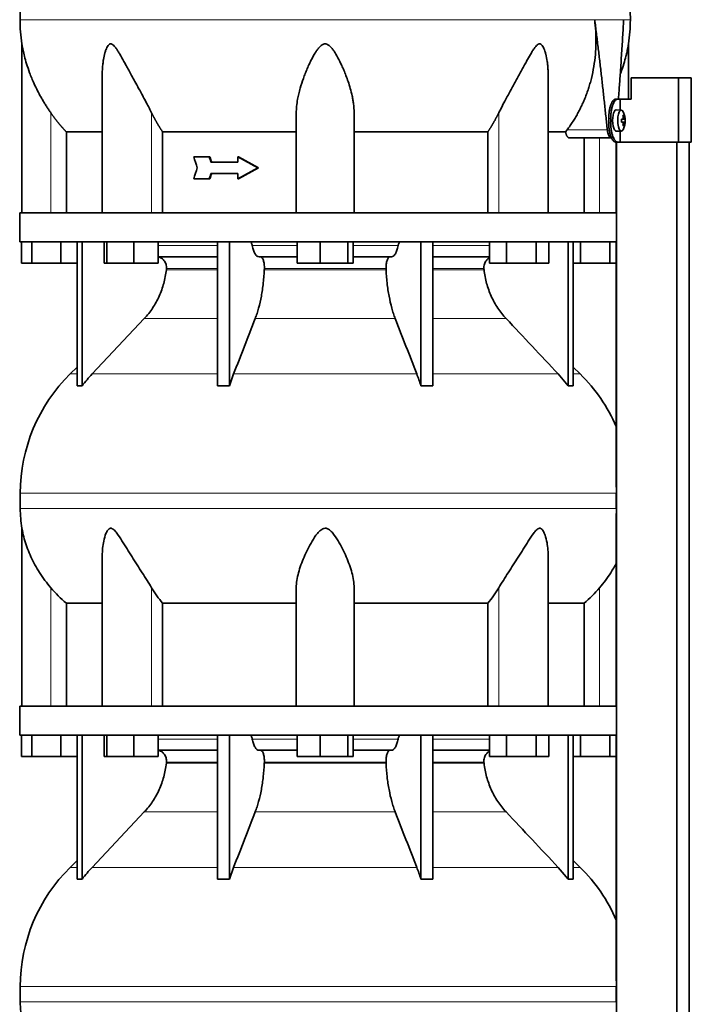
# Model space of a CAD drawing. Header units: millimetres. Extents: x 423 to 1315, y -1724 to 1594.
# Tile 23 of 28: x 939 to 1252, y 399 to 858. Entities that reach past the tile are written whole.
import ezdxf

# ---------------------------------------------------------------- set-up
doc = ezdxf.new("R2010")
doc.units = ezdxf.units.MM
for name, color, linetype in [('M5X8_UNI7687', 7, 'Continuous'), ('MID_454-3', 7, 'Continuous'), ('VSI344-454_TERMI', 7, 'Continuous'), ('VSI344-454_TESTA', 7, 'Continuous'), ('VSI454_DIFFUSORE', 7, 'Continuous')]:
    doc.layers.add(name, color=color, linetype=linetype)

# ---------------------------------------------------------------- blocks, each defined once
blk = doc.blocks.new('SE3')
at = {"layer": 'M5X8_UNI7687', "color": 7, "linetype": 'Continuous', "lineweight": 35}
for p, q in [((1219.31, 816.04), (1216.97, 816.11)), ((1220.47, 813.44), (1220.06, 813.14)), ((1220.84, 811.82), (1219.44, 811.69)), ((1219.44, 811.76), (1220.02, 811.82)), ((1221.03, 811.8), (1219.44, 811.68)), ((1221.03, 810.41), (1219.44, 810.53)), ((1219.44, 810.52), (1220.84, 810.4)), ((1220.02, 810.4), (1219.44, 810.45)), ((1220.47, 808.77), (1220.06, 809.08)), ((1216.97, 806.11), (1219.31, 806.18))]:
    blk.add_line(p, q, dxfattribs=at)
at = {"layer": 'M5X8_UNI7687', "color": 4, "linetype": 'Continuous', "lineweight": 9}
for p, q in [((1219.44, 811.76), (1220.01, 811.82)), ((1220.01, 810.4), (1219.44, 810.45)), ((1220.18, 812.27), (1220.67, 812.31)), ((1220.67, 809.9), (1220.18, 809.94))]:
    blk.add_line(p, q, dxfattribs=at)
at = {"layer": 'M5X8_UNI7687', "color": 7, "linetype": 'Continuous', "lineweight": 35}
for centre, radius, start, end in [((1211.12, 811.11), 10, 337.7946, 22.2054), ((1211.44, 811.11), 9.62, 355.8727, 4.1273)]:
    blk.add_arc(centre, radius, start, end, dxfattribs=at)
for centre, major_axis, ratio, start_param, end_param in [((1216.95, 811.11), (0, 5), 0.34202, 0, 3.151709), ((1219.3, 811.11), (0, -4.93), 0.34202, 2.444185, 6.283185), ((1213.2, 808.04), (7.67, 5.19), 0.199978, 0.212267, 0.361959), ((1211.19, 811.11), (0, 10), 0.906308, 4.833518, 4.948078), ((1211.08, 811.11), (0, 10), 0.965926, 4.833518, 4.948078), ((1211.13, 810.95), (9.97, 0.82), 0.029809, 0.468971, 0.583531), ((1214.25, 811.11), (0, -9.26), 0.562348, 1.49595, 1.645642), ((1211.13, 811.26), (9.97, -0.82), 0.029809, -0.583531, -0.468971), ((1211.19, 811.11), (0, -10), 0.906308, 1.335108, 1.449667), ((1213.2, 814.17), (7.67, -5.19), 0.199978, -0.361959, -0.212267), ((1211.08, 811.11), (0, -10), 0.965926, 1.335108, 1.449667), ((1211.13, 810.95), (9.97, 0.82), 0.029809, 0.112154, 0.226713), ((1211.13, 811.26), (9.97, -0.82), 0.029809, -0.226713, -0.112154), ((1219.3, 811.11), (0, -4.93), 0.34202, 0, 0.697408)]:
    blk.add_ellipse(centre, major_axis=major_axis, ratio=ratio, start_param=start_param, end_param=end_param, dxfattribs=at)
for points in [[(1220.01, 811.82), (1220.02, 811.82), (1220.04, 811.82), (1220.06, 811.83), (1220.08, 811.84), (1220.09, 811.85), (1220.11, 811.88), (1220.13, 811.9), (1220.14, 811.93), (1220.16, 811.96), (1220.17, 812), (1220.18, 812.04), (1220.18, 812.08), (1220.19, 812.13), (1220.19, 812.17), (1220.19, 812.21), (1220.19, 812.26), (1220.19, 812.3), (1220.18, 812.31)], [(1220.18, 809.9), (1220.19, 809.92), (1220.19, 809.95), (1220.19, 810), (1220.19, 810.04), (1220.19, 810.09), (1220.18, 810.13), (1220.18, 810.17), (1220.17, 810.21), (1220.16, 810.25), (1220.14, 810.28), (1220.13, 810.31), (1220.11, 810.34), (1220.09, 810.36), (1220.08, 810.37), (1220.06, 810.39), (1220.04, 810.39), (1220.02, 810.4), (1220.01, 810.4)], [(1220.67, 812.31), (1220.67, 812.3), (1220.68, 812.26), (1220.68, 812.21), (1220.69, 812.17), (1220.7, 812.13), (1220.71, 812.08), (1220.72, 812.04), (1220.73, 812), (1220.74, 811.96), (1220.76, 811.93), (1220.77, 811.9), (1220.78, 811.88), (1220.79, 811.85), (1220.8, 811.84), (1220.82, 811.83), (1220.83, 811.82), (1220.84, 811.82), (1220.84, 811.82)], [(1220.84, 810.4), (1220.84, 810.4), (1220.83, 810.39), (1220.82, 810.39), (1220.8, 810.37), (1220.79, 810.36), (1220.78, 810.34), (1220.77, 810.31), (1220.76, 810.28), (1220.74, 810.25), (1220.73, 810.21), (1220.72, 810.17), (1220.71, 810.13), (1220.7, 810.09), (1220.69, 810.04), (1220.68, 810), (1220.68, 809.95), (1220.67, 809.92), (1220.67, 809.9)]]:
    blk.add_open_spline(points, degree=3, dxfattribs=at)
at = {"layer": 'MID_454-3', "color": 7, "linetype": 'Continuous', "lineweight": 35}
for p, q in [((1216.96, 801.11), (1216.96, 768.11)), ((1217.03, 801.11), (1217.03, 79.11)), ((1245.16, 79.11), (1245.16, 801.11)), ((1250.96, 79.11), (1250.96, 801.11)), ((1217.01, 754.61), (1217.01, 768.11)), ((1216.96, 754.61), (1216.96, 640.16)), ((1216.97, 630.35), (1216.97, 637.39)), ((1216.96, 627.98), (1216.96, 538.11)), ((1217.01, 524.61), (1217.01, 538.11)), ((1216.96, 524.61), (1216.96, 410.16)), ((1216.97, 400.35), (1216.97, 407.39))]:
    blk.add_line(p, q, dxfattribs=at)
at = {"layer": 'VSI344-454_TERMI', "color": 7, "linetype": 'Continuous', "lineweight": 35}
for p, q in [((1246.04, 831.11), (1223.95, 831.11)), ((1223.95, 831.11), (1223.95, 821.11)), ((1251.97, 831.11), (1246.04, 831.11)), ((1246.04, 831.11), (1246.04, 801.11)), ((1251.97, 831.11), (1251.97, 801.11)), ((1216.68, 821.11), (1217.6, 821.11)), ((1217.6, 821.11), (1218.77, 821.11)), ((1218.77, 816.05), (1218.77, 821.11)), ((1218.77, 821.11), (1223.95, 821.11)), ((1213.45, 810.11), (1213.45, 812.11)), ((1214.37, 810.11), (1214.37, 812.11)), ((1218.77, 801.11), (1218.77, 806.16)), ((1217.6, 801.11), (1216.68, 801.11)), ((1217.6, 801.11), (1218.77, 801.11)), ((1246.04, 801.11), (1218.77, 801.11)), ((1251.97, 801.11), (1246.04, 801.11))]:
    blk.add_line(p, q, dxfattribs=at)
at = {"layer": 'VSI344-454_TERMI', "color": 4, "linetype": 'Continuous', "lineweight": 9}
for p, q in [((1213.45, 812.11), (1214.37, 812.11)), ((1214.37, 810.11), (1213.45, 810.11))]:
    blk.add_line(p, q, dxfattribs=at)
at = {"layer": 'VSI344-454_TERMI', "color": 7, "linetype": 'Continuous', "lineweight": 35}
for points, knots in [([(1213.45, 812.11), (1213.45, 812.21), (1213.45, 812.4), (1213.46, 812.7), (1213.46, 812.99), (1213.48, 813.28), (1213.49, 813.57), (1213.51, 813.86), (1213.54, 814.15), (1213.57, 814.43), (1213.6, 814.72), (1213.63, 815), (1213.67, 815.28), (1213.74, 815.74), (1213.85, 816.36), (1214.02, 817.11), (1214.22, 817.82), (1214.44, 818.48), (1214.69, 819.08), (1214.95, 819.6), (1215.22, 820.06), (1215.47, 820.39), (1215.7, 820.64), (1215.89, 820.81), (1216.09, 820.94), (1216.28, 821.04), (1216.48, 821.1), (1216.61, 821.1), (1216.68, 821.11)], [0, 0, 0, 0, 0.020997, 0.041893, 0.062713, 0.083477, 0.104209, 0.124931, 0.145666, 0.166436, 0.187265, 0.208173, 0.229184, 0.250319, 0.312379, 0.374611, 0.437429, 0.499972, 0.562502, 0.625327, 0.687534, 0.749602, 0.791735, 0.833469, 0.874983, 0.916456, 0.958068, 1, 1, 1, 1]), ([(1217.6, 821.11), (1217.57, 821.11), (1217.5, 821.1), (1217.4, 821.09), (1217.31, 821.06), (1217.21, 821.03), (1217.11, 820.99), (1217.01, 820.94), (1216.91, 820.87), (1216.81, 820.8), (1216.72, 820.72), (1216.62, 820.63), (1216.52, 820.53), (1216.36, 820.35), (1216.14, 820.06), (1215.87, 819.6), (1215.61, 819.08), (1215.37, 818.48), (1215.14, 817.82), (1214.95, 817.11), (1214.77, 816.36), (1214.65, 815.65), (1214.55, 815), (1214.49, 814.44), (1214.43, 813.86), (1214.4, 813.28), (1214.37, 812.7), (1214.37, 812.3), (1214.37, 812.11)], [0, 0, 0, 0, 0.021018, 0.041934, 0.062771, 0.08355, 0.104295, 0.125028, 0.145771, 0.166547, 0.187379, 0.208288, 0.229298, 0.250429, 0.312489, 0.374705, 0.437522, 0.500061, 0.562591, 0.625422, 0.687637, 0.749714, 0.79185, 0.833578, 0.875077, 0.916526, 0.958107, 1, 1, 1, 1]), ([(1216.68, 801.11), (1216.64, 801.11), (1216.58, 801.11), (1216.48, 801.12), (1216.38, 801.15), (1216.28, 801.18), (1216.19, 801.22), (1216.09, 801.28), (1215.99, 801.34), (1215.89, 801.41), (1215.79, 801.49), (1215.7, 801.58), (1215.6, 801.68), (1215.44, 801.86), (1215.22, 802.15), (1214.95, 802.61), (1214.69, 803.14), (1214.44, 803.73), (1214.22, 804.39), (1214.02, 805.1), (1213.85, 805.86), (1213.72, 806.57), (1213.63, 807.21), (1213.56, 807.78), (1213.51, 808.35), (1213.48, 808.93), (1213.45, 809.52), (1213.45, 809.91), (1213.45, 810.11)], [0, 0, 0, 0, 0.021018, 0.041935, 0.062772, 0.083551, 0.104297, 0.125029, 0.145773, 0.166549, 0.187381, 0.20829, 0.2293, 0.250431, 0.312491, 0.374707, 0.437523, 0.500061, 0.562591, 0.625422, 0.687637, 0.749714, 0.79185, 0.833578, 0.875076, 0.916526, 0.958107, 1, 1, 1, 1]), ([(1214.37, 810.11), (1214.37, 810.01), (1214.37, 809.81), (1214.38, 809.51), (1214.39, 809.22), (1214.4, 808.93), (1214.42, 808.64), (1214.44, 808.35), (1214.46, 808.06), (1214.49, 807.78), (1214.52, 807.5), (1214.55, 807.21), (1214.59, 806.93), (1214.66, 806.48), (1214.77, 805.86), (1214.95, 805.1), (1215.14, 804.39), (1215.37, 803.73), (1215.61, 803.14), (1215.87, 802.61), (1216.14, 802.15), (1216.39, 801.82), (1216.62, 801.58), (1216.81, 801.41), (1217.01, 801.27), (1217.21, 801.18), (1217.4, 801.12), (1217.53, 801.11), (1217.6, 801.11)], [0, 0, 0, 0, 0.020996, 0.041893, 0.062713, 0.083477, 0.104209, 0.124931, 0.145666, 0.166436, 0.187264, 0.208173, 0.229184, 0.250319, 0.312379, 0.374611, 0.437429, 0.499972, 0.562503, 0.625328, 0.687536, 0.749604, 0.791737, 0.833471, 0.874985, 0.916457, 0.958069, 1, 1, 1, 1])]:
    blk.add_open_spline(points, degree=3, knots=knots, dxfattribs=at)
at = {"layer": 'VSI344-454_TESTA', "color": 4, "linetype": 'Continuous', "lineweight": 9}
for p, q in [((1220.39, 858.14), (1206.89, 858.14)), ((953.16, 768.11), (953.16, 814.68)), ((1000.2, 768.11), (1000.2, 814.68)), ((1162.13, 768.11), (1162.13, 814.68)), ((1194.02, 806.81), (1212.76, 806.81)), ((1209.16, 768.11), (1209.16, 803.11))]:
    blk.add_line(p, q, dxfattribs=at)
at = {"layer": 'VSI344-454_TESTA', "color": 7, "linetype": 'Continuous', "lineweight": 35}
for p, q in [((939.66, 846.85), (939.66, 768.11)), ((1222.66, 821.11), (1222.66, 846.85)), ((977.15, 832.48), (977.15, 768.11)), ((1185.17, 768.11), (1185.17, 832.48)), ((1067.66, 768.11), (1067.66, 814.68)), ((1094.66, 768.11), (1094.66, 814.68)), ((960.41, 805.81), (960.41, 768.11)), ((1005.33, 805.81), (1005.33, 768.11)), ((1157, 805.81), (1157, 768.11)), ((1193.3, 805.81), (1185.28, 805.81)), ((1193.3, 805.81), (1194.02, 806.81)), ((1194.93, 803.11), (1214.53, 803.11)), ((1201.91, 803.11), (1201.91, 768.11)), ((1027, 794.27), (1019.85, 794.27)), ((1027.38, 794.27), (1027, 794.27)), ((1040.77, 794.27), (1040.39, 794.27)), ((1049.68, 789.11), (1040.39, 794.27)), ((1040.39, 794.27), (1040.39, 791.69)), ((1050.06, 789.11), (1040.77, 794.27)), ((1040.39, 791.69), (1027.84, 791.69)), ((1040.39, 786.52), (1027.84, 786.52)), ((1049.68, 789.11), (1040.39, 783.94)), ((1040.39, 786.52), (1040.39, 783.94)), ((1050.06, 789.11), (1040.77, 783.94)), ((1050.06, 789.11), (1049.68, 789.11)), ((1027, 783.94), (1019.85, 783.94)), ((1027.38, 783.94), (1027, 783.94)), ((1040.77, 783.94), (1040.39, 783.94))]:
    blk.add_line(p, q, dxfattribs=at)
for centre, start, end in [((1015.12, 858.23), 180.0677, 188.5809), ((1147.2, 858.23), 351.4193, 359.9323)]:
    blk.add_arc(centre, 76.32, start, end, dxfattribs=at)
for points, degree, knots in [([(965.9, 994.56), (964.44, 989.69), (960.48, 979.85), (953.22, 964.69), (947.04, 948.34), (943.29, 931.81), (941.07, 915.67), (939.82, 899.7), (939.15, 883.81), (938.95, 870.04), (938.81, 861.49), (938.81, 858.14)], 3, [0, 0, 0, 0, 0.117079, 0.240569, 0.360617, 0.476421, 0.590288, 0.703407, 0.816259, 0.929029, 1, 1, 1, 1]), ([(1196.43, 994.56), (1197.88, 989.69), (1201.84, 979.85), (1209.1, 964.69), (1215.29, 948.34), (1219.04, 931.81), (1221.25, 915.67), (1222.5, 899.7), (1223.17, 883.81), (1223.38, 870.04), (1223.52, 861.49), (1223.52, 858.14)], 3, [0, 0, 0, 0, 0.117079, 0.240569, 0.360617, 0.476421, 0.590288, 0.703407, 0.816259, 0.929029, 1, 1, 1, 1]), ([(1194.02, 806.81), (1194.5, 807.46), (1195.45, 808.75), (1196.79, 810.75), (1198.05, 812.81), (1199.24, 814.91), (1200.35, 817.05), (1201.38, 819.23), (1202.33, 821.45), (1203.21, 823.71), (1204, 826), (1204.71, 828.32), (1205.63, 831.72), (1206.56, 836.21), (1207.27, 841.8), (1207.55, 847.33), (1207.45, 852.77), (1207.07, 856.36), (1206.89, 858.13)], 3, [0, 0, 0, 0, 0.045711, 0.091341, 0.13689, 0.182361, 0.227753, 0.273067, 0.318303, 0.363461, 0.408543, 0.453547, 0.498475, 0.603623, 0.706356, 0.806668, 0.904552, 1, 1, 1, 1]), ([(1217.97, 821.11), (1218, 821.49), (1218.12, 823.05), (1218.31, 825.75), (1218.56, 829.16), (1218.92, 834.37), (1219.38, 841.31), (1219.92, 849.86), (1220.24, 855.42), (1220.39, 858.14)], 3, [0.2784568, 0.2784568, 0.2784568, 0.2784568, 0.3008671, 0.3697767, 0.4361634, 0.5000272, 0.6747049, 0.8413625, 1, 1, 1, 1]), ([(953.16, 814.68), (952.86, 815.13), (952.23, 816.03), (951.3, 817.44), (950.37, 818.93), (949.42, 820.49), (948.26, 822.51), (946.88, 825.11), (945.45, 828.06), (944.24, 830.87), (943.02, 833.99), (941.87, 837.4), (940.88, 840.94), (940.28, 843.56), (939.96, 845.16), (939.79, 846.08), (939.69, 846.66), (939.66, 846.84), (939.66, 846.85)], 3, [0, 0, 0, 0, 0.0207315, 0.0423915, 0.0649855, 0.0885178, 0.1129927, 0.1557981, 0.2041241, 0.2433105, 0.2789295, 0.3409942, 0.392778, 0.4359518, 0.4604978, 0.4716154, 0.4871189, 0.4999901, 0.4999901, 0.4999901, 0.4999901]), ([(1000.2, 814.68), (999.98, 815.11), (999.54, 816), (998.84, 817.37), (998.03, 818.92), (997.09, 820.67), (995.77, 823.11), (994.2, 825.99), (992.47, 829.16), (990.92, 831.98), (989.56, 834.48), (988.35, 836.69), (986.97, 839.2), (985.72, 841.45), (984.52, 843.43), (983.71, 844.67), (982.91, 845.71), (982.12, 846.51), (981.27, 846.93), (980.46, 846.74), (979.82, 846.08), (979.28, 845.15), (978.81, 844.02), (978.23, 842.16), (977.77, 839.99), (977.42, 837.51), (977.22, 835.33), (977.16, 833.63), (977.15, 832.67), (977.15, 832.48)], 3, [0, 0, 0, 0, 0.020247, 0.0413012, 0.0631676, 0.0911499, 0.1206822, 0.1725651, 0.2189806, 0.2600001, 0.2962057, 0.3283254, 0.3570821, 0.4069553, 0.4285992, 0.4484587, 0.4665056, 0.4826091, 0.4971306, 0.5113122, 0.5266668, 0.543344, 0.562023, 0.5826937, 0.6304427, 0.6595254, 0.6923195, 0.7261108, 0.7344062, 0.7344062, 0.7344062, 0.7344062]), ([(1094.66, 814.68), (1094.66, 815.11), (1094.64, 816), (1094.55, 817.37), (1094.38, 818.92), (1094.12, 820.67), (1093.64, 823.11), (1092.91, 825.99), (1091.93, 829.16), (1090.92, 831.98), (1089.92, 834.48), (1088.95, 836.69), (1087.77, 839.2), (1086.58, 841.45), (1085.34, 843.43), (1084.45, 844.67), (1083.52, 845.71), (1082.54, 846.51), (1081.41, 846.93), (1080.23, 846.74), (1079.21, 846.08), (1078.28, 845.15), (1077.39, 844.02), (1076.16, 842.16), (1074.96, 839.99), (1073.75, 837.51), (1072.77, 835.33), (1071.83, 833.06), (1070.68, 830.01), (1069.65, 826.83), (1068.8, 823.6), (1068.2, 820.75), (1067.76, 817.79), (1067.69, 815.69), (1067.66, 814.68)], 3, [0, 0, 0, 0, 0.020247, 0.041301, 0.063168, 0.09115, 0.120682, 0.172565, 0.218981, 0.26, 0.296206, 0.328325, 0.357082, 0.406955, 0.428599, 0.448459, 0.466506, 0.482609, 0.497131, 0.511312, 0.526667, 0.543344, 0.562023, 0.582694, 0.630443, 0.659525, 0.692319, 0.726111, 0.759233, 0.82594, 0.865768, 0.902245, 0.953307, 1, 1, 1, 1]), ([(1185.17, 832.48), (1185.17, 833.17), (1185.14, 834.61), (1184.99, 836.69), (1184.69, 839.2), (1184.27, 841.45), (1183.71, 843.43), (1183.26, 844.67), (1182.75, 845.71), (1182.15, 846.51), (1181.4, 846.93), (1180.55, 846.74), (1179.75, 846.08), (1178.97, 845.15), (1178.18, 844.02), (1177.02, 842.16), (1175.79, 839.99), (1174.42, 837.51), (1173.23, 835.33), (1171.99, 833.06), (1170.32, 830.01), (1168.58, 826.83), (1166.82, 823.6), (1165.28, 820.75), (1163.69, 817.79), (1162.63, 815.69), (1162.13, 814.68)], 3, [0.2656245, 0.2656245, 0.2656245, 0.2656245, 0.2962057, 0.3283254, 0.3570821, 0.4069553, 0.4285992, 0.4484587, 0.4665056, 0.4826091, 0.4971306, 0.5113122, 0.5266668, 0.543344, 0.562023, 0.5826937, 0.6304427, 0.6595254, 0.6923195, 0.7261108, 0.7592332, 0.8259403, 0.8657684, 0.9022453, 0.9533075, 1, 1, 1, 1]), ([(1222.66, 846.85), (1222.66, 846.85), (1222.66, 846.84), (1222.63, 846.66), (1222.52, 846), (1222.34, 845.06), (1222.12, 843.93), (1221.82, 842.58), (1221.32, 840.49), (1220.45, 837.38), (1219.5, 834.57), (1218.89, 832.94), (1218.81, 832.73)], 3, [0.499991, 0.499991, 0.499991, 0.499991, 0.5000341, 0.5129562, 0.5284792, 0.5444389, 0.5641957, 0.583938, 0.6074587, 0.6593255, 0.7214848, 0.730703, 0.730703, 0.730703, 0.730703]), ([(960.41, 805.81), (958.42, 807.91), (956.6, 810.13), (954.8, 812.34), (953.16, 814.68)], 2, [0, 0, 0, 0.5, 0.5, 1, 1, 1]), ([(1005.33, 805.81), (1003.91, 807.91), (1002.63, 810.13), (1001.36, 812.34), (1000.2, 814.68)], 2, [0, 0, 0, 0.5, 0.5, 1, 1, 1]), ([(1162.13, 814.68), (1160.97, 812.34), (1159.69, 810.13), (1158.41, 807.91), (1157, 805.81)], 2, [0, 0, 0, 0.5, 0.5, 1, 1, 1]), ([(960.41, 805.81), (961.05, 805.81), (962.08, 805.81), (964.92, 805.81), (966.73, 805.81), (971.09, 805.81), (973.64, 805.81), (976.71, 805.81), (976.87, 805.81), (977.04, 805.81)], 3, [0, 0, 0, 0, 0.25, 0.25, 0.5, 0.5, 0.75, 0.75, 0.764371, 0.764371, 0.764371, 0.764371]), ([(1005.33, 805.81), (1009.78, 805.81), (1014.48, 805.81), (1024.29, 805.81), (1029.4, 805.81), (1039.93, 805.81), (1045.35, 805.81), (1056.38, 805.81), (1062, 805.81), (1067.66, 805.81)], 3, [0, 0, 0, 0, 0.25, 0.25, 0.5, 0.5, 0.75, 0.75, 1, 1, 1, 1]), ([(1094.66, 805.81), (1100.32, 805.81), (1105.94, 805.81), (1116.98, 805.81), (1122.4, 805.81), (1132.92, 805.81), (1138.03, 805.81), (1147.85, 805.81), (1152.55, 805.81), (1157, 805.81)], 3, [0, 0, 0, 0, 0.25, 0.25, 0.5, 0.5, 0.75, 0.75, 1, 1, 1, 1]), ([(1194.93, 803.11), (1194.91, 803.11), (1194.85, 803.11), (1194.77, 803.12), (1194.69, 803.15), (1194.61, 803.19), (1194.53, 803.23), (1194.4, 803.33), (1194.22, 803.5), (1193.99, 803.82), (1193.79, 804.21), (1193.63, 804.59), (1193.51, 804.94), (1193.43, 805.22), (1193.36, 805.5), (1193.32, 805.71), (1193.3, 805.81)], 3, [0, 0, 0, 0, 0.041685, 0.083129, 0.124417, 0.165635, 0.206869, 0.248205, 0.373034, 0.498358, 0.621809, 0.745536, 0.809628, 0.873199, 0.936554, 1, 1, 1, 1]), ([(1212.76, 806.81), (1212.77, 806.74), (1212.79, 806.59), (1212.82, 806.36), (1212.85, 806.15), (1212.89, 805.93), (1212.93, 805.73), (1212.97, 805.52), (1213.06, 805.16), (1213.2, 804.67), (1213.43, 804.12), (1213.68, 803.68), (1213.91, 803.41), (1214.1, 803.25), (1214.24, 803.17), (1214.39, 803.12), (1214.48, 803.11), (1214.53, 803.11)], 3, [0, 0, 0, 0, 0.036137, 0.072006, 0.107687, 0.143258, 0.1788, 0.214393, 0.250117, 0.375419, 0.499764, 0.624342, 0.749875, 0.812239, 0.874428, 0.936872, 1, 1, 1, 1])]:
    blk.add_open_spline(points, degree=degree, knots=knots, dxfattribs=at)
at = {"layer": 'VSI344-454_TESTA', "color": 4, "linetype": 'Continuous', "lineweight": 9}
for points, weights in [([(938.81, 858.14), (938.81, 858.14), (1119.53, 858.14), (1206.89, 858.13)], [1, 0.494458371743, 0.494458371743, 1]), ([(1220.39, 858.14), (1222.47, 858.14), (1223.52, 858.14), (1223.52, 858.14)], [1, 0.996331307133, 0.996331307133, 1])]:
    blk.add_rational_spline(points, weights, degree=3, dxfattribs=at)
at = {"layer": 'VSI344-454_TESTA', "color": 7, "linetype": 'Continuous', "lineweight": 35}
for points, degree in [([(1212.76, 806.81), (1210.13, 832.59), (1206.89, 858.13)], 2), ([(1021.49, 789.11), (1020.94, 790.83), (1020.39, 792.55), (1019.85, 794.27)], 3), ([(1027.84, 791.69), (1027.56, 792.55), (1027.28, 793.41), (1027, 794.27)], 3), ([(1028.23, 791.69), (1027.95, 792.55), (1027.66, 793.41), (1027.38, 794.27)], 3), ([(1021.49, 789.11), (1020.94, 787.38), (1020.39, 785.66), (1019.85, 783.94)], 3), ([(1027.84, 786.52), (1027.56, 785.66), (1027.28, 784.8), (1027, 783.94)], 3), ([(1028.23, 786.52), (1027.95, 785.66), (1027.66, 784.8), (1027.38, 783.94)], 3)]:
    blk.add_open_spline(points, degree=degree, dxfattribs=at)
at = {"layer": 'VSI454_DIFFUSORE', "color": 7, "linetype": 'Continuous', "lineweight": 35}
for p, q in [((1217.01, 768.11), (938.66, 768.11)), ((938.66, 768.11), (938.66, 754.61)), ((1217.01, 754.61), (938.66, 754.61)), ((939.52, 744.61), (939.52, 754.61)), ((944.26, 744.61), (944.26, 754.61)), ((957.9, 744.61), (957.9, 754.61)), ((965.45, 687.49), (965.45, 754.61)), ((967.75, 687.49), (967.75, 754.61)), ((978.09, 744.61), (978.09, 754.61)), ((979.3, 744.61), (979.3, 754.61)), ((991.86, 744.61), (991.86, 754.61)), ((1003.21, 744.61), (1003.21, 754.61)), ((1030.94, 687.49), (1030.94, 754.61)), ((1036.48, 687.49), (1036.48, 754.61)), ((1068.14, 744.61), (1068.14, 754.61)), ((1078.76, 744.61), (1078.76, 754.61)), ((1091.78, 744.61), (1091.78, 754.61)), ((1094.18, 744.61), (1094.18, 754.61)), ((1125.84, 687.49), (1125.84, 754.61)), ((1131.39, 687.49), (1131.39, 754.61)), ((1157.87, 744.61), (1157.87, 754.61)), ((1165.82, 744.61), (1165.82, 754.61)), ((1179.62, 744.61), (1179.62, 754.61)), ((1185.48, 744.61), (1185.48, 754.61)), ((1194.58, 687.49), (1194.58, 754.61)), ((1196.87, 687.49), (1196.87, 754.61)), ((1200.26, 744.61), (1200.26, 754.61)), ((1213.9, 744.61), (1213.9, 754.61)), ((944.26, 744.61), (939.52, 744.61)), ((957.9, 744.61), (944.26, 744.61)), ((965.45, 744.61), (957.9, 744.61)), ((979.3, 744.61), (978.09, 744.61)), ((991.86, 744.61), (979.3, 744.61)), ((1003.21, 744.61), (991.86, 744.61)), ((1030.94, 747.61), (1003.21, 747.61)), ((1068.14, 747.61), (1050.28, 747.61)), ((1078.76, 744.61), (1068.14, 744.61)), ((1091.78, 744.61), (1078.76, 744.61)), ((1094.18, 744.61), (1091.78, 744.61)), ((1112.05, 747.61), (1094.18, 747.61)), ((1157.87, 747.61), (1131.39, 747.61)), ((1165.82, 744.61), (1157.87, 744.61)), ((1179.62, 744.61), (1165.82, 744.61)), ((1185.48, 744.61), (1179.62, 744.61)), ((1200.26, 744.61), (1196.87, 744.61)), ((1213.9, 744.61), (1200.26, 744.61)), ((1216.96, 744.61), (1213.9, 744.61)), ((996.77, 718.85), (972.47, 693.01)), ((965.45, 696.18), (962.23, 693.01)), ((1200.09, 693.01), (1196.87, 696.18)), ((1036.48, 687.49), (1038.44, 693.01)), ((1189.86, 693.01), (1194.58, 687.49)), ((938.91, 637.39), (938.91, 630.35)), ((939.66, 621.08), (939.66, 538.11)), ((977.15, 608.38), (977.15, 538.11)), ((1185.17, 538.11), (1185.17, 608.4)), ((1067.66, 538.11), (1067.66, 593.32)), ((1094.66, 538.11), (1094.66, 593.32)), ((960.41, 586.17), (977.15, 586.17)), ((960.41, 538.11), (960.41, 586.17)), ((1005.33, 586.17), (1067.66, 586.17)), ((1005.33, 538.11), (1005.33, 586.17)), ((1094.66, 586.17), (1157, 586.17)), ((1157, 586.17), (1157, 538.11)), ((1185.17, 586.17), (1201.91, 586.17)), ((1201.91, 586.17), (1201.91, 538.11)), ((1217.01, 538.11), (938.66, 538.11)), ((938.66, 538.11), (938.66, 524.61)), ((1217.01, 524.61), (938.66, 524.61)), ((939.52, 514.61), (939.52, 524.61)), ((944.26, 514.61), (944.26, 524.61)), ((957.9, 514.61), (957.9, 524.61)), ((965.45, 457.49), (965.45, 524.61)), ((967.75, 457.49), (967.75, 524.61)), ((978.09, 514.61), (978.09, 524.61)), ((979.3, 514.61), (979.3, 524.61)), ((991.86, 514.61), (991.86, 524.61)), ((1003.21, 514.61), (1003.21, 524.61)), ((1030.94, 457.49), (1030.94, 524.61)), ((1036.48, 457.49), (1036.48, 524.61)), ((1068.14, 514.61), (1068.14, 524.61)), ((1078.76, 514.61), (1078.76, 524.61)), ((1091.78, 514.61), (1091.78, 524.61)), ((1094.18, 514.61), (1094.18, 524.61)), ((1125.84, 457.49), (1125.84, 524.61)), ((1131.39, 457.49), (1131.39, 524.61)), ((1157.87, 514.61), (1157.87, 524.61)), ((1165.82, 514.61), (1165.82, 524.61)), ((1179.62, 514.61), (1179.62, 524.61)), ((1185.48, 514.61), (1185.48, 524.61)), ((1194.58, 457.49), (1194.58, 524.61)), ((1196.87, 457.49), (1196.87, 524.61)), ((1200.26, 514.61), (1200.26, 524.61)), ((1213.9, 514.61), (1213.9, 524.61)), ((944.26, 514.61), (939.52, 514.61)), ((957.9, 514.61), (944.26, 514.61)), ((965.45, 514.61), (957.9, 514.61)), ((979.3, 514.61), (978.09, 514.61)), ((991.86, 514.61), (979.3, 514.61)), ((1003.21, 514.61), (991.86, 514.61)), ((1030.94, 517.61), (1003.21, 517.61)), ((1068.14, 517.61), (1050.28, 517.61)), ((1078.76, 514.61), (1068.14, 514.61)), ((1091.78, 514.61), (1078.76, 514.61)), ((1094.18, 514.61), (1091.78, 514.61)), ((1112.05, 517.61), (1094.18, 517.61)), ((1157.87, 517.61), (1131.39, 517.61)), ((1165.82, 514.61), (1157.87, 514.61)), ((1179.62, 514.61), (1165.82, 514.61)), ((1185.48, 514.61), (1179.62, 514.61)), ((1200.26, 514.61), (1196.87, 514.61)), ((1213.9, 514.61), (1200.26, 514.61)), ((1216.96, 514.61), (1213.9, 514.61)), ((996.77, 488.85), (972.47, 463.01)), ((965.45, 466.18), (962.23, 463.01)), ((1200.09, 463.01), (1196.87, 466.18)), ((1036.48, 457.49), (1038.44, 463.01)), ((1189.86, 463.01), (1194.58, 457.49)), ((938.91, 407.39), (938.91, 400.35))]:
    blk.add_line(p, q, dxfattribs=at)
at = {"layer": 'VSI454_DIFFUSORE', "color": 4, "linetype": 'Continuous', "lineweight": 9}
for p, q in [((1003.21, 752.83), (1030.94, 752.83)), ((1047.15, 752.83), (1068.14, 752.83)), ((1094.18, 752.83), (1115.18, 752.83)), ((1131.39, 752.83), (1157.87, 752.83)), ((1007.05, 741.55), (1030.94, 741.55)), ((1030.94, 742.11), (1007.11, 742.11)), ((1052.76, 741.55), (1109.56, 741.55)), ((1109.54, 742.11), (1052.78, 742.11)), ((1155.22, 742.11), (1131.39, 742.11)), ((1131.39, 741.55), (1155.27, 741.55)), ((996.77, 718.85), (1030.94, 718.85)), ((1048.5, 718.85), (1113.82, 718.85)), ((1131.39, 718.85), (1165.56, 718.85)), ((965.45, 693.01), (962.23, 693.01)), ((972.47, 693.01), (1030.94, 693.01)), ((1038.44, 693.01), (1123.89, 693.01)), ((1131.39, 693.01), (1189.86, 693.01)), ((1196.87, 693.01), (1200.09, 693.01)), ((938.91, 637.39), (1217.01, 637.39)), ((1217.01, 630.35), (938.91, 630.35)), ((953.16, 538.11), (953.16, 593.32)), ((1000.2, 538.11), (1000.2, 593.32)), ((1162.13, 538.11), (1162.13, 593.32)), ((1209.16, 538.11), (1209.16, 593.32)), ((1003.21, 522.83), (1030.94, 522.83)), ((1047.15, 522.83), (1068.14, 522.83)), ((1094.18, 522.83), (1115.18, 522.83)), ((1131.39, 522.83), (1157.87, 522.83)), ((1007.05, 511.55), (1030.94, 511.55)), ((1030.94, 512.11), (1007.11, 512.11)), ((1052.76, 511.55), (1109.56, 511.55)), ((1109.54, 512.11), (1052.78, 512.11)), ((1155.22, 512.11), (1131.39, 512.11)), ((1131.39, 511.55), (1155.27, 511.55)), ((996.77, 488.85), (1030.94, 488.85)), ((1048.5, 488.85), (1113.82, 488.85)), ((1131.39, 488.85), (1165.56, 488.85)), ((965.45, 463.01), (962.23, 463.01)), ((972.47, 463.01), (1030.94, 463.01)), ((1038.44, 463.01), (1123.89, 463.01)), ((1131.39, 463.01), (1189.86, 463.01)), ((1196.87, 463.01), (1200.09, 463.01)), ((938.91, 407.39), (1217.01, 407.39)), ((1217.01, 400.35), (938.91, 400.35))]:
    blk.add_line(p, q, dxfattribs=at)
at = {"layer": 'VSI454_DIFFUSORE', "color": 7, "linetype": 'Continuous', "lineweight": 35}
for centre, radius, start, end in [((1016.89, 637.39), 77.98, 134.5, 180), ((1145.43, 637.39), 77.98, 23.4816, 45.5), ((996.33, 630.35), 57.42, 180, 189.2923), ((1016.89, 407.39), 77.98, 134.5, 180), ((1145.43, 407.39), 77.98, 23.4816, 45.5), ((996.33, 400.35), 57.42, 180, 189.2923)]:
    blk.add_arc(centre, radius, start, end, dxfattribs=at)
for points, knots in [([(1046.09, 754.61), (1046.14, 754.61), (1046.2, 754.6), (1046.31, 754.55), (1046.36, 754.52), (1046.52, 754.4), (1046.62, 754.28), (1046.81, 753.97), (1046.9, 753.78), (1047.01, 753.45), (1047.04, 753.33), (1047.1, 753.09), (1047.13, 752.96), (1047.15, 752.83)], [0, 0, 0, 0, 0.125, 0.125, 0.25, 0.25, 0.5, 0.5, 0.75, 0.75, 0.875, 0.875, 1, 1, 1, 1]), ([(1050.28, 747.61), (1049.95, 747.61), (1049.63, 747.73), (1049.16, 748.09), (1049, 748.24), (1048.7, 748.59), (1048.56, 748.8), (1048.14, 749.49), (1047.9, 750.05), (1047.57, 751.01), (1047.47, 751.36), (1047.3, 752.07), (1047.22, 752.44), (1047.15, 752.83)], [0, 0, 0, 0, 0.25, 0.25, 0.375, 0.375, 0.5, 0.5, 0.75, 0.75, 0.875, 0.875, 1, 1, 1, 1]), ([(1112.05, 747.61), (1112.38, 747.61), (1112.7, 747.73), (1113.17, 748.09), (1113.32, 748.24), (1113.62, 748.59), (1113.77, 748.8), (1114.18, 749.49), (1114.43, 750.05), (1114.75, 751.01), (1114.85, 751.36), (1115.03, 752.07), (1115.11, 752.44), (1115.18, 752.83)], [0, 0, 0, 0, 0.25, 0.25, 0.375, 0.375, 0.5, 0.5, 0.75, 0.75, 0.875, 0.875, 1, 1, 1, 1]), ([(1116.24, 754.61), (1116.18, 754.61), (1116.13, 754.6), (1116.02, 754.55), (1115.96, 754.52), (1115.8, 754.4), (1115.7, 754.28), (1115.51, 753.97), (1115.43, 753.78), (1115.32, 753.45), (1115.29, 753.33), (1115.23, 753.09), (1115.2, 752.96), (1115.18, 752.83)], [0, 0, 0, 0, 0.125, 0.125, 0.25, 0.25, 0.5, 0.5, 0.75, 0.75, 0.875, 0.875, 1, 1, 1, 1]), ([(1007.11, 742.11), (1007.14, 742.45), (1007.14, 742.8), (1007.07, 743.49), (1007, 743.83), (1006.8, 744.5), (1006.67, 744.82), (1006.34, 745.43), (1006.15, 745.71), (1005.83, 746.09), (1005.71, 746.21), (1005.47, 746.45), (1005.35, 746.56), (1004.95, 746.86), (1004.68, 747.03), (1004.24, 747.25), (1004.08, 747.31), (1003.78, 747.42), (1003.62, 747.46), (1003.38, 747.52), (1003.3, 747.53), (1003.22, 747.55)], [0, 0, 0, 0, 0.125, 0.125, 0.25, 0.25, 0.375, 0.375, 0.5, 0.5, 0.5625, 0.5625, 0.625, 0.625, 0.75, 0.75, 0.8125, 0.8125, 0.875, 0.875, 0.9073547, 0.9073547, 0.9073547, 0.9073547]), ([(1050.88, 747.61), (1050.95, 747.61), (1051.01, 747.6), (1051.14, 747.56), (1051.21, 747.53), (1051.41, 747.42), (1051.53, 747.32), (1051.78, 747.04), (1051.89, 746.86), (1052.11, 746.45), (1052.21, 746.21), (1052.39, 745.7), (1052.47, 745.42), (1052.6, 744.81), (1052.66, 744.5), (1052.74, 743.84), (1052.77, 743.49), (1052.8, 742.8), (1052.8, 742.45), (1052.78, 742.11)], [0, 0, 0, 0, 0.0625, 0.0625, 0.125, 0.125, 0.25, 0.25, 0.375, 0.375, 0.5, 0.5, 0.625, 0.625, 0.75, 0.75, 0.875, 0.875, 1, 1, 1, 1]), ([(1111.45, 747.61), (1111.38, 747.61), (1111.31, 747.6), (1111.18, 747.56), (1111.11, 747.53), (1110.92, 747.42), (1110.79, 747.32), (1110.55, 747.04), (1110.43, 746.86), (1110.21, 746.45), (1110.11, 746.21), (1109.94, 745.7), (1109.86, 745.42), (1109.72, 744.81), (1109.67, 744.5), (1109.59, 743.84), (1109.56, 743.49), (1109.53, 742.8), (1109.53, 742.45), (1109.54, 742.11)], [0, 0, 0, 0, 0.0625, 0.0625, 0.125, 0.125, 0.25, 0.25, 0.375, 0.375, 0.5, 0.5, 0.625, 0.625, 0.75, 0.75, 0.875, 0.875, 1, 1, 1, 1]), ([(1155.22, 742.11), (1155.19, 742.45), (1155.19, 742.8), (1155.26, 743.49), (1155.32, 743.83), (1155.53, 744.5), (1155.66, 744.82), (1155.99, 745.43), (1156.18, 745.71), (1156.5, 746.09), (1156.61, 746.21), (1156.85, 746.45), (1156.98, 746.56), (1157.34, 746.84), (1157.59, 747), (1157.85, 747.13)], [0, 0, 0, 0, 0.125, 0.125, 0.25, 0.25, 0.375, 0.375, 0.5, 0.5, 0.5625, 0.5625, 0.625, 0.625, 0.7365505, 0.7365505, 0.7365505, 0.7365505]), ([(996.77, 718.85), (998.19, 720.37), (999.49, 722), (1001.8, 725.46), (1002.82, 727.3), (1004.58, 731.19), (1005.3, 733.19), (1006.42, 737.29), (1006.82, 739.39), (1007.05, 741.55)], [0, 0, 0, 0, 0.25, 0.25, 0.5, 0.5, 0.75, 0.75, 1, 1, 1, 1]), ([(1052.76, 741.55), (1052.66, 739.39), (1052.5, 737.29), (1052.15, 734.22), (1052.02, 733.21), (1051.72, 731.21), (1051.56, 730.22), (1051.01, 727.3), (1050.58, 725.46), (1049.87, 722.86), (1049.61, 722.02), (1049.08, 720.4), (1048.8, 719.61), (1048.5, 718.85)], [0, 0, 0, 0, 0.25, 0.25, 0.375, 0.375, 0.5, 0.5, 0.75, 0.75, 0.875, 0.875, 1, 1, 1, 1]), ([(1109.56, 741.55), (1109.66, 739.39), (1109.83, 737.29), (1110.17, 734.22), (1110.31, 733.21), (1110.6, 731.21), (1110.77, 730.22), (1111.32, 727.3), (1111.74, 725.46), (1112.46, 722.86), (1112.71, 722.02), (1113.25, 720.4), (1113.53, 719.61), (1113.82, 718.85)], [0, 0, 0, 0, 0.25, 0.25, 0.375, 0.375, 0.5, 0.5, 0.75, 0.75, 0.875, 0.875, 1, 1, 1, 1]), ([(1165.56, 718.85), (1164.13, 720.37), (1162.84, 722), (1160.53, 725.46), (1159.51, 727.3), (1157.74, 731.19), (1157.03, 733.19), (1155.91, 737.29), (1155.51, 739.39), (1155.27, 741.55)], [0, 0, 0, 0, 0.25, 0.25, 0.5, 0.5, 0.75, 0.75, 1, 1, 1, 1]), ([(972.47, 693.01), (971.64, 692.14), (970.84, 691.24), (969.26, 689.39), (968.49, 688.45), (967.75, 687.49)], [0, 0, 0, 0, 0.5, 0.5, 1, 1, 1, 1]), ([(1125.84, 687.49), (1125.54, 688.45), (1125.22, 689.39), (1124.56, 691.24), (1124.23, 692.14), (1123.89, 693.01)], [0, 0, 0, 0, 0.5, 0.5, 1, 1, 1, 1]), ([(953.16, 593.32), (951.23, 595.59), (949.49, 597.94), (946.38, 602.81), (945.02, 605.31), (942.74, 610.27), (941.8, 612.77), (940.69, 616.47), (940.38, 617.7), (940, 619.38), (939.89, 619.92), (939.76, 620.57), (939.72, 620.77), (939.67, 621.01), (939.66, 621.08), (939.66, 621.08)], [0, 0, 0, 0, 0.125, 0.125, 0.25, 0.25, 0.375, 0.375, 0.4375, 0.4375, 0.46875, 0.46875, 0.484375, 0.484375, 0.4979292, 0.4979292, 0.4979292, 0.4979292]), ([(1000.2, 593.32), (998.83, 595.59), (997.33, 597.94), (994.21, 602.79), (992.6, 605.29), (989.47, 610.24), (987.93, 612.73), (985.57, 616.43), (984.78, 617.66), (983.52, 619.34), (983.08, 619.87), (982.36, 620.54), (982.11, 620.74), (981.58, 621.02), (981.3, 621.1), (980.52, 621.05), (980.08, 620.67), (979.39, 619.76), (979.13, 619.22), (978.42, 617.52), (978.09, 616.31), (977.37, 612.89), (977.15, 610.62), (977.15, 608.38)], [0, 0, 0, 0, 0.125, 0.125, 0.25, 0.25, 0.375, 0.375, 0.4375, 0.4375, 0.46875, 0.46875, 0.484375, 0.484375, 0.5, 0.5, 0.53125, 0.53125, 0.5625, 0.5625, 0.625, 0.625, 0.7380464, 0.7380464, 0.7380464, 0.7380464]), ([(1094.66, 593.32), (1094.66, 595.59), (1094.26, 597.94), (1092.96, 602.79), (1092.05, 605.29), (1089.9, 610.24), (1088.66, 612.73), (1086.43, 616.43), (1085.63, 617.66), (1084.23, 619.34), (1083.72, 619.87), (1082.83, 620.54), (1082.51, 620.74), (1081.82, 621.02), (1081.44, 621.1), (1080.33, 621.05), (1079.64, 620.67), (1078.48, 619.76), (1077.99, 619.22), (1076.6, 617.52), (1075.82, 616.31), (1073.63, 612.66), (1072.38, 610.14), (1070.24, 605.19), (1069.35, 602.76), (1068.07, 597.96), (1067.66, 595.58), (1067.66, 593.32)], [0, 0, 0, 0, 0.125, 0.125, 0.25, 0.25, 0.375, 0.375, 0.4375, 0.4375, 0.46875, 0.46875, 0.484375, 0.484375, 0.5, 0.5, 0.53125, 0.53125, 0.5625, 0.5625, 0.625, 0.625, 0.75, 0.75, 0.875, 0.875, 1, 1, 1, 1]), ([(1185.17, 608.39), (1185.17, 610.66), (1184.95, 612.94), (1184.21, 616.43), (1183.87, 617.66), (1183.14, 619.34), (1182.86, 619.87), (1182.33, 620.54), (1182.13, 620.74), (1181.67, 621.02), (1181.42, 621.1), (1180.62, 621.05), (1180.09, 620.67), (1179.14, 619.76), (1178.71, 619.22), (1177.46, 617.52), (1176.68, 616.31), (1174.35, 612.66), (1172.8, 610.14), (1169.66, 605.19), (1168.1, 602.76), (1165.01, 597.96), (1163.48, 595.58), (1162.13, 593.32)], [0.2605527, 0.2605527, 0.2605527, 0.2605527, 0.375, 0.375, 0.4375, 0.4375, 0.46875, 0.46875, 0.484375, 0.484375, 0.5, 0.5, 0.53125, 0.53125, 0.5625, 0.5625, 0.625, 0.625, 0.75, 0.75, 0.875, 0.875, 1, 1, 1, 1]), ([(1217.03, 604.92), (1216.22, 603.37), (1215.33, 601.84), (1212.83, 597.94), (1211.08, 595.57), (1209.16, 593.32)], [0.7963982, 0.7963982, 0.7963982, 0.7963982, 0.875, 0.875, 1, 1, 1, 1]), ([(1046.09, 524.61), (1046.14, 524.61), (1046.2, 524.6), (1046.31, 524.55), (1046.36, 524.52), (1046.52, 524.4), (1046.62, 524.28), (1046.81, 523.97), (1046.9, 523.78), (1047.01, 523.45), (1047.04, 523.33), (1047.1, 523.09), (1047.13, 522.96), (1047.15, 522.83)], [0, 0, 0, 0, 0.125, 0.125, 0.25, 0.25, 0.5, 0.5, 0.75, 0.75, 0.875, 0.875, 1, 1, 1, 1]), ([(1116.24, 524.61), (1116.18, 524.61), (1116.13, 524.6), (1116.02, 524.55), (1115.96, 524.52), (1115.8, 524.4), (1115.7, 524.28), (1115.51, 523.97), (1115.43, 523.78), (1115.32, 523.45), (1115.29, 523.33), (1115.23, 523.09), (1115.2, 522.96), (1115.18, 522.83)], [0, 0, 0, 0, 0.125, 0.125, 0.25, 0.25, 0.5, 0.5, 0.75, 0.75, 0.875, 0.875, 1, 1, 1, 1]), ([(1050.28, 517.61), (1049.95, 517.61), (1049.63, 517.73), (1049.16, 518.09), (1049, 518.24), (1048.7, 518.59), (1048.56, 518.8), (1048.14, 519.49), (1047.9, 520.05), (1047.57, 521.01), (1047.47, 521.36), (1047.3, 522.07), (1047.22, 522.44), (1047.15, 522.83)], [0, 0, 0, 0, 0.25, 0.25, 0.375, 0.375, 0.5, 0.5, 0.75, 0.75, 0.875, 0.875, 1, 1, 1, 1]), ([(1112.05, 517.61), (1112.38, 517.61), (1112.7, 517.73), (1113.17, 518.09), (1113.32, 518.24), (1113.62, 518.59), (1113.77, 518.8), (1114.18, 519.49), (1114.43, 520.05), (1114.75, 521.01), (1114.85, 521.36), (1115.03, 522.07), (1115.11, 522.44), (1115.18, 522.83)], [0, 0, 0, 0, 0.25, 0.25, 0.375, 0.375, 0.5, 0.5, 0.75, 0.75, 0.875, 0.875, 1, 1, 1, 1]), ([(1007.11, 512.11), (1007.14, 512.45), (1007.14, 512.8), (1007.07, 513.49), (1007, 513.83), (1006.8, 514.5), (1006.67, 514.82), (1006.34, 515.43), (1006.15, 515.71), (1005.83, 516.09), (1005.71, 516.21), (1005.47, 516.45), (1005.35, 516.56), (1004.95, 516.86), (1004.68, 517.03), (1004.24, 517.25), (1004.08, 517.31), (1003.78, 517.42), (1003.62, 517.46), (1003.38, 517.52), (1003.3, 517.53), (1003.22, 517.55)], [0, 0, 0, 0, 0.125, 0.125, 0.25, 0.25, 0.375, 0.375, 0.5, 0.5, 0.5625, 0.5625, 0.625, 0.625, 0.75, 0.75, 0.8125, 0.8125, 0.875, 0.875, 0.9073547, 0.9073547, 0.9073547, 0.9073547]), ([(1050.88, 517.61), (1050.95, 517.61), (1051.01, 517.6), (1051.14, 517.56), (1051.21, 517.53), (1051.41, 517.42), (1051.53, 517.32), (1051.78, 517.04), (1051.89, 516.86), (1052.11, 516.45), (1052.21, 516.21), (1052.39, 515.7), (1052.47, 515.42), (1052.6, 514.81), (1052.66, 514.5), (1052.74, 513.84), (1052.77, 513.49), (1052.8, 512.8), (1052.8, 512.45), (1052.78, 512.11)], [0, 0, 0, 0, 0.0625, 0.0625, 0.125, 0.125, 0.25, 0.25, 0.375, 0.375, 0.5, 0.5, 0.625, 0.625, 0.75, 0.75, 0.875, 0.875, 1, 1, 1, 1]), ([(1111.45, 517.61), (1111.38, 517.61), (1111.31, 517.6), (1111.18, 517.56), (1111.11, 517.53), (1110.92, 517.42), (1110.79, 517.32), (1110.55, 517.04), (1110.43, 516.86), (1110.21, 516.45), (1110.11, 516.21), (1109.94, 515.7), (1109.86, 515.42), (1109.72, 514.81), (1109.67, 514.5), (1109.59, 513.84), (1109.56, 513.49), (1109.53, 512.8), (1109.53, 512.45), (1109.54, 512.11)], [0, 0, 0, 0, 0.0625, 0.0625, 0.125, 0.125, 0.25, 0.25, 0.375, 0.375, 0.5, 0.5, 0.625, 0.625, 0.75, 0.75, 0.875, 0.875, 1, 1, 1, 1]), ([(1155.22, 512.11), (1155.19, 512.45), (1155.19, 512.8), (1155.26, 513.49), (1155.32, 513.83), (1155.53, 514.5), (1155.66, 514.82), (1155.99, 515.43), (1156.18, 515.71), (1156.5, 516.09), (1156.61, 516.21), (1156.85, 516.45), (1156.98, 516.56), (1157.34, 516.84), (1157.59, 517), (1157.85, 517.13)], [0, 0, 0, 0, 0.125, 0.125, 0.25, 0.25, 0.375, 0.375, 0.5, 0.5, 0.5625, 0.5625, 0.625, 0.625, 0.7365505, 0.7365505, 0.7365505, 0.7365505]), ([(996.77, 488.85), (998.19, 490.37), (999.49, 492), (1001.8, 495.46), (1002.82, 497.3), (1004.58, 501.19), (1005.3, 503.19), (1006.42, 507.29), (1006.82, 509.39), (1007.05, 511.55)], [0, 0, 0, 0, 0.25, 0.25, 0.5, 0.5, 0.75, 0.75, 1, 1, 1, 1]), ([(1052.76, 511.55), (1052.66, 509.39), (1052.5, 507.29), (1052.15, 504.22), (1052.02, 503.21), (1051.72, 501.21), (1051.56, 500.22), (1051.01, 497.3), (1050.58, 495.46), (1049.87, 492.86), (1049.61, 492.02), (1049.08, 490.4), (1048.8, 489.61), (1048.5, 488.85)], [0, 0, 0, 0, 0.25, 0.25, 0.375, 0.375, 0.5, 0.5, 0.75, 0.75, 0.875, 0.875, 1, 1, 1, 1]), ([(1109.56, 511.55), (1109.66, 509.39), (1109.83, 507.29), (1110.17, 504.22), (1110.31, 503.21), (1110.6, 501.21), (1110.77, 500.22), (1111.32, 497.3), (1111.74, 495.46), (1112.46, 492.86), (1112.71, 492.02), (1113.25, 490.4), (1113.53, 489.61), (1113.82, 488.85)], [0, 0, 0, 0, 0.25, 0.25, 0.375, 0.375, 0.5, 0.5, 0.75, 0.75, 0.875, 0.875, 1, 1, 1, 1]), ([(1165.56, 488.85), (1164.13, 490.37), (1162.84, 492), (1160.53, 495.46), (1159.51, 497.3), (1157.74, 501.19), (1157.03, 503.19), (1155.91, 507.29), (1155.51, 509.39), (1155.27, 511.55)], [0, 0, 0, 0, 0.25, 0.25, 0.5, 0.5, 0.75, 0.75, 1, 1, 1, 1]), ([(972.47, 463.01), (971.64, 462.14), (970.84, 461.24), (969.26, 459.39), (968.49, 458.45), (967.75, 457.49)], [0, 0, 0, 0, 0.5, 0.5, 1, 1, 1, 1]), ([(1125.84, 457.49), (1125.54, 458.45), (1125.22, 459.39), (1124.56, 461.24), (1124.23, 462.14), (1123.89, 463.01)], [0, 0, 0, 0, 0.5, 0.5, 1, 1, 1, 1])]:
    blk.add_open_spline(points, degree=3, knots=knots, dxfattribs=at)
for points in [[(1007.05, 741.55), (1007.07, 741.73), (1007.09, 741.92), (1007.11, 742.11)], [(1052.78, 742.11), (1052.78, 741.92), (1052.77, 741.73), (1052.76, 741.55)], [(1109.54, 742.11), (1109.55, 741.92), (1109.56, 741.73), (1109.56, 741.55)], [(1155.27, 741.55), (1155.25, 741.73), (1155.24, 741.92), (1155.22, 742.11)], [(1038.44, 693.01), (1041.79, 701.63), (1045.15, 710.24), (1048.5, 718.85)], [(1123.89, 693.01), (1120.53, 701.63), (1117.18, 710.24), (1113.82, 718.85)], [(1165.56, 718.85), (1173.66, 710.24), (1181.76, 701.63), (1189.86, 693.01)], [(967.75, 687.49), (966.99, 687.54), (966.22, 687.54), (965.45, 687.49)], [(1030.94, 687.49), (1032.78, 687.54), (1034.64, 687.54), (1036.48, 687.49)], [(1131.39, 687.49), (1129.54, 687.54), (1127.69, 687.54), (1125.84, 687.49)], [(1194.58, 687.49), (1195.34, 687.54), (1196.11, 687.54), (1196.87, 687.49)], [(960.41, 586.17), (957.79, 588.34), (955.37, 590.72), (953.16, 593.32)], [(1005.33, 586.17), (1003.47, 588.34), (1001.76, 590.72), (1000.2, 593.32)], [(1162.13, 593.32), (1160.57, 590.72), (1158.86, 588.34), (1157, 586.17)], [(1209.16, 593.32), (1206.96, 590.72), (1204.54, 588.34), (1201.91, 586.17)], [(1007.05, 511.55), (1007.07, 511.73), (1007.09, 511.92), (1007.11, 512.11)], [(1052.78, 512.11), (1052.78, 511.92), (1052.77, 511.73), (1052.76, 511.55)], [(1109.54, 512.11), (1109.55, 511.92), (1109.56, 511.73), (1109.56, 511.55)], [(1155.27, 511.55), (1155.25, 511.73), (1155.24, 511.92), (1155.22, 512.11)], [(1038.44, 463.01), (1041.79, 471.63), (1045.15, 480.24), (1048.5, 488.85)], [(1123.89, 463.01), (1120.53, 471.63), (1117.18, 480.24), (1113.82, 488.85)], [(1165.56, 488.85), (1173.66, 480.24), (1181.76, 471.63), (1189.86, 463.01)], [(967.75, 457.49), (966.99, 457.54), (966.22, 457.54), (965.45, 457.49)], [(1030.94, 457.49), (1032.78, 457.54), (1034.64, 457.54), (1036.48, 457.49)], [(1131.39, 457.49), (1129.54, 457.54), (1127.69, 457.54), (1125.84, 457.49)], [(1194.58, 457.49), (1195.34, 457.54), (1196.11, 457.54), (1196.87, 457.49)]]:
    blk.add_open_spline(points, degree=3, dxfattribs=at)

msp = doc.modelspace()

# ---------------------------------------------------------------- block references
msp.add_blockref('SE3', (0, 0))

doc.saveas('drawing.dxf')
